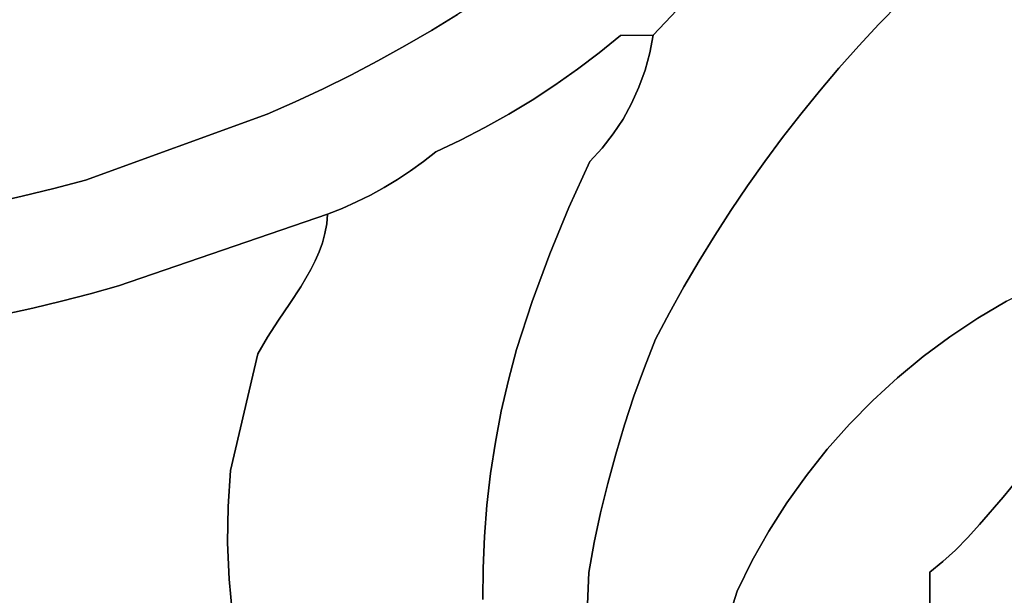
# Model space of a CAD drawing. Header units: inches. Extents: x 37.2 to 70.6, y 17.4 to 61.6.
# Tile 27 of 78: x 57.5 to 61.5, y 25.3 to 27.6. Entities that reach past the tile are written whole.
import ezdxf

# ---------------------------------------------------------------- set-up
doc = ezdxf.new("R2010")
doc.units = ezdxf.units.IN
doc.layers.add('SURFACES_FOR_SKETCHUP', color=7, linetype='Continuous')

msp = doc.modelspace()

# ---------------------------------------------------------------- linework, layer by layer
at = {"layer": 'SURFACES_FOR_SKETCHUP'}
for points, invisible_edges in [([(58.7947, 28.2702), (58.6491, 28.215), (59.0704, 27.4797)], 10), ([(59.1763, 27.5413), (59.2809, 27.6052), (58.7947, 28.2702)], 10), ([(59.0704, 27.4797), (59.1763, 27.5413), (58.7947, 28.2702)], 10), ([(58.6491, 28.215), (58.502, 28.1644), (58.9631, 27.4204)], 10), ([(58.9631, 27.4204), (59.0704, 27.4797), (58.6491, 28.215)], 10), ([(58.502, 28.1644), (58.3535, 28.1183), (58.7446, 27.309)], 10), ([(58.8545, 27.3635), (58.9631, 27.4204), (58.502, 28.1644)], 10), ([(58.7446, 27.309), (58.8545, 27.3635), (58.502, 28.1644)], 10), ([(58.3535, 28.1183), (58.2037, 28.0768), (58.6334, 27.2568)], 10), ([(58.6334, 27.2568), (58.7446, 27.309), (58.3535, 28.1183)], 10), ([(58.2037, 28.0768), (58.0526, 28.0399), (58.521, 27.2071)], 10), ([(58.521, 27.2071), (58.6334, 27.2568), (58.2037, 28.0768)], 10), ([(58.0526, 28.0399), (57.9005, 28.0076), (58.521, 27.2071)], 10), ([(59.8764, 28.0355), (59.7811, 27.9583), (60.0609, 27.5227)], 10), ([(60.3642, 27.8428), (59.8764, 28.0355), (60.0609, 27.5227)], 3), ([(57.7474, 27.98), (57.5934, 27.9571), (57.7959, 26.9443)], 10), ([(57.9005, 28.0076), (57.7474, 27.98), (57.7959, 26.9443)], 10), ([(57.7959, 26.9443), (58.521, 27.2071), (57.9005, 28.0076)], 10), ([(60.3642, 27.8428), (60.8819, 27.4796), (60.4916, 28.0003)], 3), ([(60.9628, 27.5669), (60.4916, 28.0003), (60.8819, 27.4796)], 3), ([(61.0457, 27.6524), (60.4916, 28.0003), (60.9628, 27.5669)], 3), ([(57.4387, 27.9389), (57.2832, 27.9255), (57.543, 26.8804)], 10), ([(57.5934, 27.9571), (57.4387, 27.9389), (57.6697, 26.9112)], 10), ([(57.543, 26.8804), (57.6697, 26.9112), (57.4387, 27.9389)], 10), ([(57.6697, 26.9112), (57.7959, 26.9443), (57.5934, 27.9571)], 10), ([(59.6841, 27.8833), (59.9311, 27.5219), (59.7811, 27.9583)], 3), ([(59.9311, 27.5219), (60.0609, 27.5227), (59.7811, 27.9583)], 10), ([(57.4157, 26.852), (57.543, 26.8804), (57.2832, 27.9255)], 10), ([(59.5856, 27.8104), (59.9311, 27.5219), (59.6841, 27.8833)], 3), ([(61.217, 27.8181), (62.2691, 27.5607), (61.2926, 27.8867)], 3), ([(62.2629, 27.5995), (61.2926, 27.8867), (62.2691, 27.5607)], 3), ([(60.3642, 27.8428), (60.0609, 27.5227), (60.726, 27.3)], 10), ([(60.3642, 27.8428), (60.726, 27.3), (60.803, 27.3906)], 9), ([(60.3642, 27.8428), (60.803, 27.3906), (60.8819, 27.4796)], 9), ([(59.4855, 27.7398), (59.759, 27.3868), (59.5856, 27.8104)], 3), ([(59.8462, 27.4528), (59.5856, 27.8104), (59.759, 27.3868)], 3), ([(59.9311, 27.5219), (59.5856, 27.8104), (59.8462, 27.4528)], 3), ([(61.1304, 27.7362), (62.2786, 27.5228), (61.217, 27.8181)], 3), ([(62.2691, 27.5607), (61.217, 27.8181), (62.2786, 27.5228)], 3), ([(59.3839, 27.6714), (59.6697, 27.3238), (59.4855, 27.7398)], 3), ([(59.759, 27.3868), (59.4855, 27.7398), (59.6697, 27.3238)], 3), ([(61.0457, 27.6524), (61.8384, 26.6288), (61.1304, 27.7362)], 3), ([(62.2786, 27.5228), (61.1304, 27.7362), (62.2912, 27.4861)], 3), ([(61.1304, 27.7362), (61.8384, 26.6288), (62.2912, 27.4861)], 11), ([(59.2809, 27.6052), (59.5783, 27.264), (59.3839, 27.6714)], 3), ([(59.6697, 27.3238), (59.3839, 27.6714), (59.5783, 27.264)], 3), ([(60.9628, 27.5669), (61.7129, 26.5792), (61.0457, 27.6524)], 3), ([(61.8384, 26.6288), (61.0457, 27.6524), (61.7129, 26.5792)], 3), ([(59.1763, 27.5413), (59.4849, 27.2073), (59.2809, 27.6052)], 3), ([(59.5783, 27.264), (59.2809, 27.6052), (59.4849, 27.2073)], 3), ([(60.8819, 27.4796), (61.5907, 26.5232), (60.9628, 27.5669)], 3), ([(61.7129, 26.5792), (60.9628, 27.5669), (61.5907, 26.5232)], 3), ([(59.0704, 27.4797), (59.2925, 27.1036), (59.1763, 27.5413)], 3), ([(59.3896, 27.1538), (59.1763, 27.5413), (59.2925, 27.1036)], 3), ([(59.4849, 27.2073), (59.1763, 27.5413), (59.3896, 27.1538)], 3), ([(59.8462, 27.4528), (60.0291, 27.3827), (59.9311, 27.5219)], 3), ([(60.0609, 27.5227), (59.9311, 27.5219), (60.0478, 27.4519)], 2), ([(60.0478, 27.4519), (59.9311, 27.5219), (60.0291, 27.3827)], 3), ([(60.0478, 27.4519), (60.651, 27.2078), (60.0609, 27.5227)], 3), ([(60.726, 27.3), (60.0609, 27.5227), (60.651, 27.2078)], 3), ([(58.9631, 27.4204), (59.1936, 27.0568), (59.0704, 27.4797)], 3), ([(59.1936, 27.0568), (59.2925, 27.1036), (59.0704, 27.4797)], 10), ([(60.803, 27.3906), (61.5907, 26.5232), (60.8819, 27.4796)], 3), ([(59.759, 27.3868), (59.9757, 27.2505), (59.8462, 27.4528)], 3), ([(60.0291, 27.3827), (59.8462, 27.4528), (60.005, 27.3155)], 3), ([(60.005, 27.3155), (59.8462, 27.4528), (59.9757, 27.2505)], 3), ([(60.0291, 27.3827), (60.5781, 27.1139), (60.0478, 27.4519)], 3), ([(60.651, 27.2078), (60.0478, 27.4519), (60.5781, 27.1139)], 3), ([(58.8545, 27.3635), (59.1444, 27.0182), (58.9631, 27.4204)], 3), ([(59.1936, 27.0568), (58.9631, 27.4204), (59.1444, 27.0182)], 3), ([(60.726, 27.3), (61.472, 26.4611), (60.803, 27.3906)], 3), ([(61.5907, 26.5232), (60.803, 27.3906), (61.472, 26.4611)], 3), ([(58.7446, 27.309), (59.0415, 26.9472), (58.8545, 27.3635)], 3), ([(59.0936, 26.9816), (58.8545, 27.3635), (59.0415, 26.9472)], 3), ([(59.1444, 27.0182), (58.8545, 27.3635), (59.0936, 26.9816)], 3), ([(59.6697, 27.3238), (59.9019, 27.1285), (59.759, 27.3868)], 3), ([(59.9412, 27.1881), (59.759, 27.3868), (59.9019, 27.1285)], 3), ([(59.9757, 27.2505), (59.759, 27.3868), (59.9412, 27.1881)], 3), ([(60.005, 27.3155), (60.5781, 27.1139), (60.0291, 27.3827)], 3), ([(59.5783, 27.264), (59.8577, 27.072), (59.6697, 27.3238)], 3), ([(59.9019, 27.1285), (59.6697, 27.3238), (59.8577, 27.072)], 3), ([(59.9757, 27.2505), (60.5072, 27.0185), (60.005, 27.3155)], 3), ([(60.5781, 27.1139), (60.005, 27.3155), (60.5072, 27.0185)], 3), ([(58.6334, 27.2568), (58.8774, 26.8572), (58.7446, 27.309)], 3), ([(58.9881, 26.915), (58.7446, 27.309), (58.9333, 26.885)], 3), ([(58.9333, 26.885), (58.7446, 27.309), (58.8774, 26.8572)], 3), ([(59.0415, 26.9472), (58.7446, 27.309), (58.9881, 26.915)], 3), ([(60.651, 27.2078), (61.357, 26.3931), (60.726, 27.3)], 3), ([(61.472, 26.4611), (60.726, 27.3), (61.357, 26.3931)], 3), ([(58.521, 27.2071), (58.7622, 26.8084), (58.6334, 27.2568)], 3), ([(58.8204, 26.8316), (58.8774, 26.8572), (58.6334, 27.2568)], 10), ([(58.8204, 26.8316), (58.6334, 27.2568), (58.7622, 26.8084)], 3), ([(59.4849, 27.2073), (59.8089, 27.0191), (59.5783, 27.264)], 3), ([(59.8089, 27.0191), (59.8577, 27.072), (59.5783, 27.264)], 10), ([(59.9757, 27.2505), (59.9412, 27.1881), (60.4384, 26.9216)], 10), ([(60.4384, 26.9216), (60.5072, 27.0185), (59.9757, 27.2505)], 10), ([(57.7959, 26.9443), (57.9281, 26.5229), (58.521, 27.2071)], 3), ([(58.7622, 26.8084), (58.521, 27.2071), (57.9281, 26.5229)], 3), ([(59.3896, 27.1538), (59.7253, 26.8358), (59.4849, 27.2073)], 3), ([(59.8089, 27.0191), (59.4849, 27.2073), (59.7253, 26.8358)], 3), ([(60.651, 27.2078), (60.5781, 27.1139), (61.357, 26.3931)], 10), ([(59.2925, 27.1036), (59.7253, 26.8358), (59.3896, 27.1538)], 3), ([(59.9412, 27.1881), (59.9019, 27.1285), (60.3717, 26.8231)], 10), ([(60.3717, 26.8231), (60.4384, 26.9216), (59.9412, 27.1881)], 10), ([(59.9019, 27.1285), (59.8577, 27.072), (60.3071, 26.7232)], 10), ([(60.3071, 26.7232), (60.3717, 26.8231), (59.9019, 27.1285)], 10), ([(60.5781, 27.1139), (60.5072, 27.0185), (61.246, 26.3194)], 10), ([(61.246, 26.3194), (61.357, 26.3931), (60.5781, 27.1139)], 10), ([(59.2925, 27.1036), (59.1936, 27.0568), (59.6487, 26.6497)], 10), ([(59.7253, 26.8358), (59.2925, 27.1036), (59.6487, 26.6497)], 3), ([(59.1444, 27.0182), (59.6487, 26.6497), (59.1936, 27.0568)], 3), ([(59.8577, 27.072), (59.8089, 27.0191), (60.3071, 26.7232)], 10), ([(59.0936, 26.9816), (59.6487, 26.6497), (59.1444, 27.0182)], 3), ([(59.7253, 26.8358), (60.2447, 26.6219), (59.8089, 27.0191)], 3), ([(60.3071, 26.7232), (59.8089, 27.0191), (60.2447, 26.6219)], 3), ([(60.5072, 27.0185), (60.4384, 26.9216), (61.139, 26.2401)], 10), ([(61.139, 26.2401), (61.246, 26.3194), (60.5072, 27.0185)], 10), ([(59.0415, 26.9472), (59.579, 26.4607), (59.0936, 26.9816)], 3), ([(59.6487, 26.6497), (59.0936, 26.9816), (59.579, 26.4607)], 3), ([(57.7959, 26.9443), (57.6697, 26.9112), (57.8145, 26.4914)], 10), ([(57.9281, 26.5229), (57.7959, 26.9443), (57.8145, 26.4914)], 3), ([(58.9881, 26.915), (59.579, 26.4607), (59.0415, 26.9472)], 3), ([(60.4384, 26.9216), (60.3717, 26.8231), (61.139, 26.2401)], 10), ([(57.4157, 26.852), (57.5858, 26.4341), (57.543, 26.8804)], 3), ([(57.543, 26.8804), (57.7004, 26.4618), (57.6697, 26.9112)], 3), ([(57.7004, 26.4618), (57.543, 26.8804), (57.5858, 26.4341)], 3), ([(57.8145, 26.4914), (57.6697, 26.9112), (57.7004, 26.4618)], 3), ([(58.7285, 26.6584), (58.9333, 26.885), (58.7415, 26.6947)], 3), ([(58.9333, 26.885), (58.7285, 26.6584), (59.5165, 26.2693)], 11), ([(58.8774, 26.8572), (58.7415, 26.6947), (58.9333, 26.885)], 3), ([(58.9333, 26.885), (59.579, 26.4607), (58.9881, 26.915)], 3), ([(59.5165, 26.2693), (59.579, 26.4607), (58.9333, 26.885)], 10), ([(57.5858, 26.4341), (57.4157, 26.852), (57.4708, 26.4083)], 3), ([(58.7415, 26.6947), (58.8774, 26.8572), (58.7517, 26.7317)], 3), ([(58.8204, 26.8316), (58.7517, 26.7317), (58.8774, 26.8572)], 3), ([(57.9281, 26.5229), (58.7285, 26.6584), (58.7622, 26.8084)], 3), ([(58.7415, 26.6947), (58.7622, 26.8084), (58.7285, 26.6584)], 3), ([(58.7415, 26.6947), (58.7517, 26.7317), (58.7622, 26.8084)], 10), ([(58.8204, 26.8316), (58.7588, 26.7696), (58.7517, 26.7317)], 9), ([(58.7588, 26.7696), (58.7622, 26.8084), (58.7517, 26.7317)], 2), ([(58.8204, 26.8316), (58.7622, 26.8084), (58.7588, 26.7696)], 8), ([(59.6487, 26.6497), (60.1845, 26.5192), (59.7253, 26.8358)], 3), ([(60.2447, 26.6219), (59.7253, 26.8358), (60.1845, 26.5192)], 3), ([(60.3717, 26.8231), (60.3071, 26.7232), (61.0364, 26.1553)], 10), ([(61.0364, 26.1553), (61.139, 26.2401), (60.3717, 26.8231)], 10), ([(60.3071, 26.7232), (60.2447, 26.6219), (60.9383, 26.0654)], 10), ([(60.9383, 26.0654), (61.0364, 26.1553), (60.3071, 26.7232)], 10), ([(58.713, 26.6228), (58.7285, 26.6584), (57.9281, 26.5229)], 10), ([(58.7285, 26.6584), (58.713, 26.6228), (59.5165, 26.2693)], 10), ([(59.579, 26.4607), (60.0707, 26.3097), (59.6487, 26.6497)], 3), ([(60.1265, 26.4151), (59.6487, 26.6497), (60.0707, 26.3097)], 3), ([(60.1845, 26.5192), (59.6487, 26.6497), (60.1265, 26.4151)], 3), ([(58.713, 26.6228), (57.9281, 26.5229), (58.6953, 26.5878)], 3), ([(58.713, 26.6228), (58.6953, 26.5878), (59.5165, 26.2693)], 10), ([(60.2447, 26.6219), (60.1845, 26.5192), (60.9383, 26.0654)], 10), ([(58.6953, 26.5878), (57.9281, 26.5229), (58.6553, 26.5193)], 3), ([(58.6953, 26.5878), (58.6553, 26.5193), (59.5165, 26.2693)], 10), ([(57.7004, 26.4618), (58.3743, 25.7862), (57.8145, 26.4914)], 3), ([(57.8145, 26.4914), (58.3743, 25.7862), (57.9281, 26.5229)], 3), ([(58.6553, 26.5193), (57.9281, 26.5229), (58.6112, 26.452)], 3), ([(58.5227, 26.3185), (57.9281, 26.5229), (58.4842, 26.2508)], 3), ([(58.5661, 26.3853), (57.9281, 26.5229), (58.5227, 26.3185)], 3), ([(58.6112, 26.452), (57.9281, 26.5229), (58.5661, 26.3853)], 3), ([(58.4842, 26.2508), (57.9281, 26.5229), (58.3743, 25.7862)], 3), ([(58.6553, 26.5193), (58.6112, 26.452), (59.4837, 26.1464)], 10), ([(59.4837, 26.1464), (59.5165, 26.2693), (58.6553, 26.5193)], 10), ([(60.1845, 26.5192), (60.1265, 26.4151), (60.845, 25.9704)], 10), ([(60.845, 25.9704), (60.9383, 26.0654), (60.1845, 26.5192)], 10), ([(57.5858, 26.4341), (58.3743, 25.7862), (57.7004, 26.4618)], 3), ([(58.6112, 26.452), (58.5661, 26.3853), (59.4554, 26.0228)], 10), ([(59.4554, 26.0228), (59.4837, 26.1464), (58.6112, 26.452)], 10), ([(59.5165, 26.2693), (60.0263, 26.1968), (59.579, 26.4607)], 3), ([(60.0707, 26.3097), (59.579, 26.4607), (60.0263, 26.1968)], 3), ([(61.357, 26.3931), (61.7471, 26.0007), (61.472, 26.4611)], 3), ([(57.3554, 26.3845), (58.3648, 25.6416), (57.4708, 26.4083)], 3), ([(57.4708, 26.4083), (58.3648, 25.6416), (57.5858, 26.4341)], 3), ([(58.3743, 25.7862), (57.5858, 26.4341), (58.3648, 25.6416)], 3), ([(60.1265, 26.4151), (60.0707, 26.3097), (60.7566, 25.8706)], 10), ([(60.7566, 25.8706), (60.845, 25.9704), (60.1265, 26.4151)], 10), ([(57.2396, 26.3626), (58.363, 25.4971), (57.3554, 26.3845)], 3), ([(58.3648, 25.6416), (57.3554, 26.3845), (58.363, 25.4971)], 3), ([(58.5661, 26.3853), (58.5227, 26.3185), (59.4554, 26.0228)], 10), ([(61.246, 26.3194), (61.6463, 25.9001), (61.357, 26.3931)], 3), ([(61.6958, 25.9518), (61.357, 26.3931), (61.6463, 25.9001)], 3), ([(61.7471, 26.0007), (61.357, 26.3931), (61.6958, 25.9518)], 3), ([(57.0068, 26.3246), (58.3689, 25.3529), (57.1234, 26.3426)], 3), ([(57.1234, 26.3426), (58.3689, 25.3529), (57.2396, 26.3626)], 3), ([(58.363, 25.4971), (57.2396, 26.3626), (58.3689, 25.3529)], 3), ([(56.1133, 23.9868), (58.3823, 25.2093), (56.9011, 26.3122)], 11), ([(56.9011, 26.3122), (58.3823, 25.2093), (57.0068, 26.3246)], 3), ([(58.3689, 25.3529), (57.0068, 26.3246), (58.3823, 25.2093)], 3), ([(58.5227, 26.3185), (58.4842, 26.2508), (59.4318, 25.8985)], 10), ([(59.4318, 25.8985), (59.4554, 26.0228), (58.5227, 26.3185)], 10), ([(60.0707, 26.3097), (60.0263, 26.1968), (60.7566, 25.8706)], 10), ([(61.139, 26.2401), (61.5507, 25.7913), (61.246, 26.3194)], 3), ([(61.6463, 25.9001), (61.246, 26.3194), (61.5507, 25.7913)], 3), ([(58.4842, 26.2508), (58.3743, 25.7862), (59.4128, 25.7736)], 10), ([(59.4128, 25.7736), (59.4318, 25.8985), (58.4842, 26.2508)], 10), ([(59.4837, 26.1464), (59.985, 26.0827), (59.5165, 26.2693)], 3), ([(60.0263, 26.1968), (59.5165, 26.2693), (59.985, 26.0827)], 3), ([(61.0364, 26.1553), (61.5507, 25.7913), (61.139, 26.2401)], 3), ([(60.0263, 26.1968), (59.985, 26.0827), (60.6734, 25.7661)], 10), ([(60.6734, 25.7661), (60.7566, 25.8706), (60.0263, 26.1968)], 10), ([(59.4554, 26.0228), (59.9469, 25.9676), (59.4837, 26.1464)], 3), ([(59.985, 26.0827), (59.4837, 26.1464), (59.9469, 25.9676)], 3), ([(60.9383, 26.0654), (61.4577, 25.6795), (61.0364, 26.1553)], 3), ([(61.5507, 25.7913), (61.0364, 26.1553), (61.4577, 25.6795)], 3), ([(59.985, 26.0827), (59.9469, 25.9676), (60.5955, 25.6572)], 10), ([(60.5955, 25.6572), (60.6734, 25.7661), (59.985, 26.0827)], 10), ([(60.845, 25.9704), (61.3645, 25.5701), (60.9383, 26.0654)], 3), ([(61.4577, 25.6795), (60.9383, 26.0654), (61.3645, 25.5701)], 3), ([(59.4318, 25.8985), (59.912, 25.8515), (59.4554, 26.0228)], 3), ([(59.9469, 25.9676), (59.4554, 26.0228), (59.912, 25.8515)], 3), ([(59.9469, 25.9676), (59.912, 25.8515), (60.5955, 25.6572)], 10), ([(60.7566, 25.8706), (61.2682, 25.4685), (60.845, 25.9704)], 3), ([(61.3645, 25.5701), (60.845, 25.9704), (61.3169, 25.518)], 3), ([(61.3169, 25.518), (60.845, 25.9704), (61.2682, 25.4685)], 3), ([(59.4128, 25.7736), (59.8803, 25.7345), (59.4318, 25.8985)], 3), ([(59.912, 25.8515), (59.4318, 25.8985), (59.8803, 25.7345)], 3), ([(61.4577, 25.6795), (61.3177, 24.9521), (62.5045, 25.9117)], 11), ([(61.3177, 24.9521), (61.3272, 24.9197), (62.5045, 25.9117)], 10), ([(62.5636, 25.8785), (62.5045, 25.9117), (61.3272, 24.9197)], 10), ([(61.4577, 25.6795), (62.5045, 25.9117), (61.5507, 25.7913)], 3), ([(60.6734, 25.7661), (61.166, 25.3799), (60.7566, 25.8706)], 3), ([(61.2682, 25.4685), (60.7566, 25.8706), (61.218, 25.4222)], 3), ([(61.218, 25.4222), (60.7566, 25.8706), (61.166, 25.3799)], 3), ([(62.5636, 25.8785), (61.3272, 24.9197), (62.322, 24.2688)], 11), ([(59.912, 25.8515), (59.8803, 25.7345), (60.5232, 25.5439)], 10), ([(60.5232, 25.5439), (60.5955, 25.6572), (59.912, 25.8515)], 10), ([(58.3743, 25.7862), (58.3648, 25.6416), (59.3983, 25.6482)], 10), ([(59.3983, 25.6482), (59.4128, 25.7736), (58.3743, 25.7862)], 10), ([(59.3983, 25.6482), (59.8518, 25.6166), (59.4128, 25.7736)], 3), ([(59.8803, 25.7345), (59.4128, 25.7736), (59.8518, 25.6166)], 3), ([(60.5955, 25.6572), (61.166, 25.3799), (60.6734, 25.7661)], 3), ([(59.8803, 25.7345), (59.8518, 25.6166), (60.4567, 25.4265)], 10), ([(60.4567, 25.4265), (60.5232, 25.5439), (59.8803, 25.7345)], 10), ([(61.3177, 24.9521), (61.4577, 25.6795), (61.3047, 24.983)], 3), ([(61.3645, 25.5701), (61.3047, 24.983), (61.4577, 25.6795)], 3), ([(58.3648, 25.6416), (58.363, 25.4971), (59.3884, 25.5226)], 10), ([(59.3884, 25.5226), (59.3983, 25.6482), (58.3648, 25.6416)], 10), ([(59.3884, 25.5226), (59.8265, 25.498), (59.3983, 25.6482)], 3), ([(59.8518, 25.6166), (59.3983, 25.6482), (59.8265, 25.498)], 3), ([(60.5232, 25.5439), (61.166, 25.3799), (60.5955, 25.6572)], 3), ([(59.8518, 25.6166), (59.8265, 25.498), (60.3962, 25.3051)], 10), ([(60.3962, 25.3051), (60.4567, 25.4265), (59.8518, 25.6166)], 10), ([(60.4567, 25.4265), (61.166, 25.3799), (60.5232, 25.5439)], 3), ([(61.3169, 25.518), (61.2884, 25.012), (61.3645, 25.5701)], 3), ([(61.3047, 24.983), (61.3645, 25.5701), (61.2884, 25.012)], 3), ([(59.3831, 25.3967), (59.3884, 25.5226), (58.363, 25.4971)], 10), ([(59.3831, 25.3967), (59.8045, 25.3786), (59.3884, 25.5226)], 3), ([(59.8265, 25.498), (59.3884, 25.5226), (59.8045, 25.3786)], 3), ([(61.2682, 25.4685), (61.2691, 25.039), (61.3169, 25.518)], 3), ([(61.2884, 25.012), (61.3169, 25.518), (61.2691, 25.039)], 3), ([(58.363, 25.4971), (58.3689, 25.3529), (59.3831, 25.3967)], 10), ([(59.8265, 25.498), (59.8045, 25.3786), (60.3962, 25.3051)], 10), ([(61.218, 25.4222), (61.2468, 25.0636), (61.2682, 25.4685)], 3), ([(61.2691, 25.039), (61.2682, 25.4685), (61.2468, 25.0636)], 3), ([(60.3962, 25.3051), (61.1648, 25.1212), (60.4567, 25.4265)], 3), ([(61.166, 25.3799), (60.4567, 25.4265), (61.1648, 25.1212)], 3), ([(59.3824, 25.2708), (59.3831, 25.3967), (58.3689, 25.3529)], 10), ([(59.3831, 25.3967), (59.3824, 25.2708), (59.8045, 25.3786)], 10), ([(61.166, 25.3799), (61.1945, 25.105), (61.218, 25.4222)], 3), ([(61.2219, 25.0857), (61.218, 25.4222), (61.1945, 25.105)], 3), ([(61.2468, 25.0636), (61.218, 25.4222), (61.2219, 25.0857)], 3), ([(58.3689, 25.3529), (58.3823, 25.2093), (59.3824, 25.2708)], 10), ([(59.7989, 25.2529), (59.8045, 25.3786), (59.3824, 25.2708)], 10), ([(59.8045, 25.3786), (59.7989, 25.2529), (60.3663, 25.2077)], 10), ([(60.3663, 25.2077), (60.3962, 25.3051), (59.8045, 25.3786)], 10), ([(61.166, 25.3799), (61.1648, 25.1212), (61.1945, 25.105)], 8), ([(60.3663, 25.2077), (61.1648, 25.1212), (60.3962, 25.3051)], 3)]:
    msp.add_3dface(points, dxfattribs=dict(at, invisible_edges=invisible_edges))

doc.saveas('drawing.dxf')
